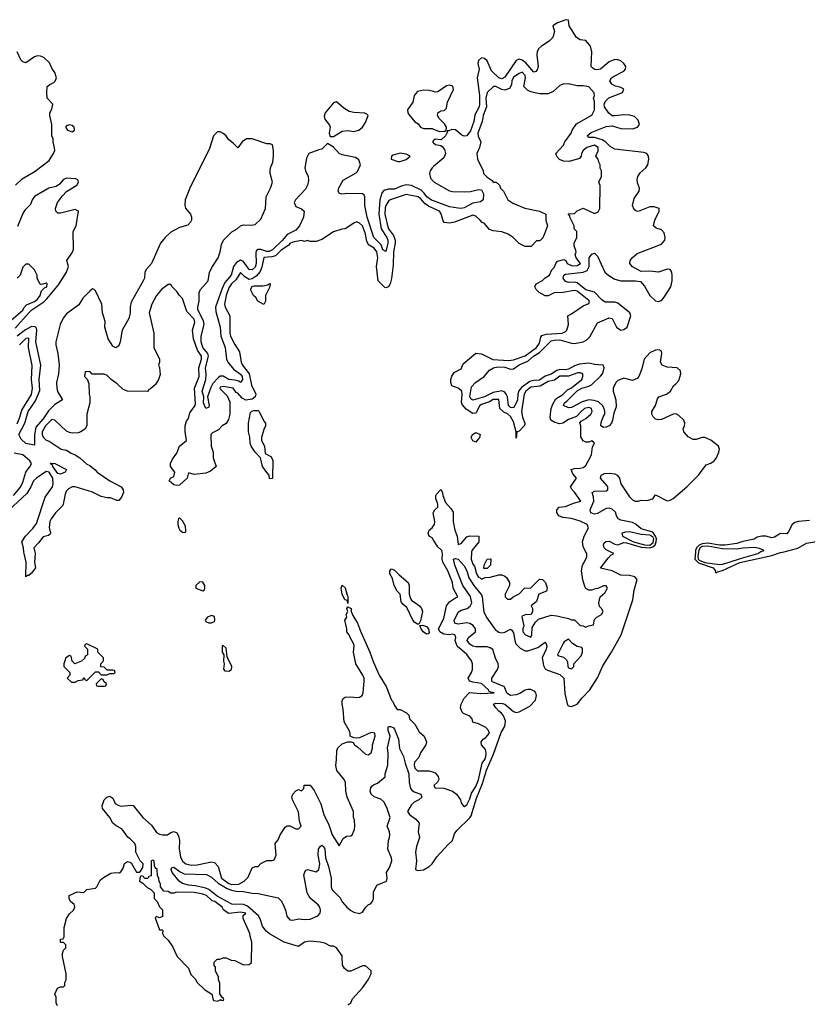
# Model space of a CAD drawing. Header units: inches. Extents: x 2601469 to 2753575, y 449403 to 582909.
# Tile 74 of 256: x 2667148 to 2672575, y 456881 to 463672. Entities that reach past the tile are written whole.
import ezdxf

# ---------------------------------------------------------------- set-up
doc = ezdxf.new("R2010")
doc.units = ezdxf.units.IN
doc.header["$MEASUREMENT"] = 0
for name, color, linetype in [('C6465', 7, 'Continuous'), ('C6466', 7, 'Continuous'), ('C6475', 7, 'Continuous'), ('C6476', 7, 'Continuous')]:
    doc.layers.add(name, color=color, linetype=linetype)

msp = doc.modelspace()

# ---------------------------------------------------------------- linework, layer by layer
at = {"layer": 'C6465', "color": 4}
for points, elevation in [([(2667251.6, 460000), (2667253.4, 459990), (2667250.7, 459930.7), (2667256, 459890), (2667230, 459855.3), (2667210, 459838), (2667202, 459838), (2667190, 459828), (2667192.7, 459930), (2667178, 459990), (2667177.1, 460000)], 8), ([(2667408, 456870), (2667398, 456890), (2667398, 456930), (2667388.9, 456951.1), (2667408.9, 456991.1), (2667430, 457002), (2667450, 457002), (2667458, 457010), (2667458, 457030), (2667468, 457050), (2667468, 457090), (2667442, 457210), (2667442, 457230), (2667450, 457254), (2667466, 457270), (2667466, 457290), (2667450, 457306), (2667430, 457306), (2667428, 457330), (2667448, 457332), (2667454.6, 457345.4), (2667455.3, 457410), (2667470, 457471.3), (2667490, 457504.7), (2667518, 457530), (2667528.7, 457550), (2667522, 457570), (2667498, 457590), (2667488, 457610), (2667488, 457630), (2667543.1, 457656.9), (2667590, 457652), (2667610, 457671.3), (2667670, 457681), (2667679, 457690), (2667702.7, 457737.3), (2667724.1, 457755.9), (2667776, 457784), (2667810, 457790.8), (2667832.5, 457787.5), (2667845.2, 457794.8), (2667860.2, 457819.8), (2667870, 457852), (2667890, 457864.7), (2667910, 457862), (2667916.9, 457856.9), (2667952.7, 457792.7), (2667970, 457792), (2667980.4, 457799.6), (2667996.4, 457823.6), (2667998, 457850), (2667978, 457870), (2667948, 457930), (2667948, 457970), (2667942, 457990), (2667910, 458022), (2667892.5, 458032.5), (2667851.1, 458091.1), (2667811.5, 458111.5), (2667790, 458129), (2667769.2, 458170), (2667717.2, 458230), (2667716, 458250), (2667730, 458292), (2667748, 458310), (2667770, 458316), (2667790, 458302), (2667805.2, 458265.2), (2667830, 458250.8), (2667850, 458247.7), (2667914, 458254), (2667930.7, 458250.7), (2667997.3, 458170), (2668056.9, 458116.9), (2668090, 458065.5), (2668110, 458053), (2668131.2, 458048.8), (2668166, 458050), (2668190, 458066), (2668210, 458072), (2668230, 458062.8), (2668242.5, 458042.5), (2668248, 458010), (2668247.3, 457950), (2668256.8, 457896.8), (2668270, 457866.8), (2668292, 457850), (2668330, 457840.7), (2668370, 457843), (2668470, 457863), (2668490, 457858), (2668515.5, 457830), (2668539.3, 457750), (2668590, 457714.4), (2668610, 457707.8), (2668658, 457710), (2668695.3, 457730), (2668722, 457758), (2668750, 457822), (2668770, 457832), (2668790, 457832), (2668810, 457852), (2668850, 457872), (2668887.3, 457872.7), (2668902, 457878), (2668915.3, 457910), (2668908, 457990), (2668930, 458014), (2668942, 458050), (2668978, 458102), (2668990, 458111.3), (2669008.9, 458111.1), (2669050, 458091.3), (2669068.4, 458091.6), (2669088, 458110), (2669076.4, 458143.6), (2669069.1, 458209.1), (2669028, 458290), (2669022, 458310), (2669029.2, 458330.8), (2669050, 458352), (2669070, 458362), (2669090, 458354), (2669106, 458370), (2669108.4, 458391.6), (2669150, 458391.3), (2669175.9, 458355.9), (2669223.4, 458263.4), (2669243, 458190), (2669277.6, 458117.6), (2669300.7, 458050), (2669350, 457974), (2669376.4, 458023.6), (2669400.4, 458039.6), (2669430, 458042), (2669438, 458050), (2669454, 458086), (2669458, 458110), (2669455.3, 458150), (2669449, 458170), (2669449, 458210), (2669405.2, 458310), (2669396, 458350), (2669393.2, 458410), (2669384, 458430), (2669332.7, 458492.7), (2669326.6, 458526.6), (2669332, 458570), (2669332.3, 458630), (2669341.2, 458650), (2669370, 458676), (2669410, 458692), (2669432, 458692), (2669446, 458686), (2669456, 458670), (2669476.4, 458656.4), (2669530, 458606), (2669550, 458601), (2669570, 458614), (2669579, 458650), (2669579, 458670), (2669597.2, 458730), (2669594, 458750), (2669570, 458756), (2669490, 458719), (2669470, 458715.3), (2669450, 458718), (2669426, 458730), (2669426, 458750), (2669418, 458770), (2669384, 458830), (2669376.5, 458916.5), (2669369, 458950), (2669370, 458974), (2669378, 458990), (2669390, 458998), (2669430, 459002), (2669470, 458996), (2669490, 458998.8), (2669508.7, 459010), (2669515.1, 459030), (2669522.7, 459110), (2669520.9, 459130), (2669512.7, 459150), (2669465.2, 459230), (2669449.2, 459310), (2669452.7, 459352.7), (2669449, 459370), (2669425.2, 459410), (2669419, 459430), (2669402, 459450), (2669402, 459470), (2669388.7, 459530), (2669402, 459550), (2669398, 459570), (2669408, 459590), (2669402, 459610), (2669410, 459622), (2669431, 459610), (2669431, 459590), (2669442.8, 459562.8), (2669476.3, 459510), (2669495.2, 459455.2), (2669561.6, 459310), (2669583.9, 459243.9), (2669625.5, 459150), (2669673.7, 459073.7), (2669710, 458978), (2669718, 458970), (2669730, 458942), (2669750, 458914), (2669770, 458914), (2669814, 458890), (2669830, 458874), (2669834, 458850), (2669870, 458812), (2669899.6, 458759.6), (2669936, 458730), (2669951, 458690), (2669946, 458670), (2669910, 458614), (2669897.3, 458582.7), (2669867.7, 458550), (2669865.5, 458530), (2669871, 458510), (2669890, 458491), (2669970, 458491.3), (2670000, 458481.3)], 8), ([(2669410, 456876.3), (2669429.2, 456890), (2669440.8, 456919.2), (2669510, 456993.7), (2669548.5, 457050), (2669569.7, 457090), (2669570.6, 457110.5), (2669530, 457146), (2669510, 457146.6), (2669430, 457109), (2669410, 457108.7), (2669386.6, 457126.6), (2669372.7, 457150), (2669370, 457215.3), (2669330, 457269), (2669310, 457281.2), (2669290, 457282.7), (2669250, 457301.6), (2669218, 457310), (2669150, 457315.1), (2669111, 457310), (2669070, 457279), (2668969.7, 457309.7), (2668870, 457366.9), (2668845.8, 457385.8), (2668820.2, 457420.2), (2668803.9, 457470), (2668792.6, 457490), (2668717.8, 457557.8), (2668690, 457568.1), (2668610, 457570.9), (2668507.5, 457627.5), (2668451.5, 457671.5), (2668430, 457681.8), (2668356.8, 457696.8), (2668310, 457701.2), (2668270, 457713), (2668247.8, 457730), (2668198.7, 457790), (2668192.3, 457810), (2668195.3, 457824.7), (2668210, 457825.5), (2668253.5, 457793.5), (2668281.3, 457781.3), (2668436, 457776), (2668470, 457757.6), (2668515.9, 457715.9), (2668578.5, 457678.5), (2668607.8, 457667.8), (2668640.4, 457660.4), (2668690, 457659.2), (2668750, 457646.3), (2668790, 457643.8), (2668930, 457614.6), (2668950, 457594), (2668963.6, 457570), (2668980.2, 457530), (2668988.3, 457488.3), (2669010, 457463.1), (2669030, 457460.4), (2669069.7, 457470.3), (2669110, 457465.7), (2669148.8, 457468.8), (2669202, 457490), (2669218, 457510), (2669219.7, 457530), (2669215.1, 457550), (2669205.6, 457565.6), (2669150, 457613.6), (2669128.7, 457648.7), (2669105.6, 457774.4), (2669116.5, 457803.5), (2669130, 457811.3), (2669190, 457794), (2669209.5, 457810.5), (2669215.6, 457850), (2669205.1, 457910), (2669207.3, 457950), (2669219, 457970), (2669230, 457978.8), (2669241, 457970), (2669250, 457952), (2669255.8, 457890), (2669276.5, 457830), (2669294.3, 457750), (2669294.9, 457690), (2669300.3, 457670), (2669355.6, 457615.6), (2669370, 457587.3), (2669402, 457550), (2669430, 457527.7), (2669450, 457516.3), (2669490, 457506.8), (2669510, 457516), (2669534, 457550), (2669550, 457566), (2669566, 457574), (2669579, 457590), (2669585.2, 457610), (2669586.6, 457653.4), (2669610, 457702), (2669675.3, 457730), (2669679, 457750), (2669675.3, 457790), (2669695.5, 457824.5), (2669712.3, 457870), (2669709.3, 457890), (2669684, 457950), (2669689.2, 458010), (2669697, 458030), (2669698.4, 458050), (2669696.9, 458070), (2669680.5, 458110), (2669700.5, 458170), (2669677.8, 458237.8), (2669656.8, 458276.8), (2669636.3, 458296.3), (2669590, 458312.7), (2669569.7, 458329.7), (2669562, 458350), (2669566.8, 458373.2), (2669575.5, 458384.5), (2669586, 458394), (2669613.6, 458406.4), (2669666, 458450), (2669666, 458470), (2669685.2, 458530), (2669686.6, 458610), (2669682, 458650), (2669700.9, 458730), (2669687.3, 458770), (2669686.6, 458790), (2669690, 458796), (2669702.7, 458797.3), (2669721, 458790), (2669730, 458778), (2669759.3, 458710), (2669765.1, 458645.1), (2669793.7, 458590), (2669803, 458543), (2669830, 458471), (2669831.5, 458410), (2669840.3, 458370), (2669850, 458357.1), (2669866.5, 458346.5), (2669913, 458330), (2669919.1, 458310), (2669897.3, 458290), (2669866, 458274), (2669844.9, 458255.1), (2669820.7, 458210), (2669833.4, 458190), (2669877.8, 458157.8), (2669901.3, 458130), (2669893.4, 458070), (2669902, 458030), (2669881.3, 457970), (2669875.3, 457930), (2669883.1, 457870), (2669876.3, 457810), (2669890, 457802.6), (2669930, 457808.7), (2669969.8, 457830), (2669989.8, 457850), (2670000, 457864.2)], 4)]:
    msp.add_lwpolyline(points, dxfattribs=dict(at, elevation=elevation))
for points, elevation in [([(2669890, 459502), (2669870, 459514), (2669857.2, 459530), (2669816.6, 459616.6), (2669790, 459639), (2669777.5, 459657.5), (2669768.7, 459710), (2669749.4, 459729.4), (2669729, 459770), (2669716.5, 459816.5), (2669699, 459850), (2669699, 459870), (2669710, 459884.7), (2669730, 459876), (2669762, 459842), (2669824.7, 459790), (2669831, 459770), (2669830.8, 459710), (2669839.8, 459679.8), (2669847.9, 459667.9), (2669902.8, 459630), (2669917.3, 459610), (2669923, 459590), (2669910, 459526), (2669898, 459502)], 8), ([(2668390, 459794), (2668362, 459770), (2668362, 459750), (2668410, 459731.3), (2668420.4, 459739.6), (2668424, 459750), (2668422.7, 459770), (2668410, 459793.2)], 12), ([(2669410, 459646), (2669406, 459666), (2669388, 459670), (2669368.9, 459708.9), (2669364, 459750), (2669370, 459772), (2669390, 459754), (2669403.6, 459703.6), (2669410, 459694)], 8), ([(2668470, 459562), (2668442, 459550), (2668424.7, 459530), (2668430, 459522), (2668450, 459512), (2668470, 459512), (2668490, 459522), (2668493.2, 459530), (2668490, 459555.3)], 12), ([(2669950, 459434), (2669929, 459450), (2669914, 459470), (2669906, 459494), (2669924, 459496), (2669950, 459486), (2669966, 459470), (2669970, 459446), (2669963.6, 459436.4)], 8), ([(2667610, 459366), (2667598, 459362), (2667594, 459350), (2667614, 459330), (2667614, 459290), (2667598, 459282), (2667594, 459266), (2667572.7, 459247.3), (2667528.4, 459228.4), (2667508.4, 459248.4), (2667502, 459282), (2667490, 459286), (2667466, 459270), (2667451.3, 459230), (2667452, 459210), (2667494, 459170), (2667494, 459150), (2667474, 459130), (2667503.6, 459103.6), (2667530, 459102), (2667550, 459114), (2667582, 459118), (2667590, 459134), (2667598, 459118), (2667610, 459114), (2667670, 459174), (2667690, 459174), (2667710, 459154), (2667750, 459154), (2667770, 459162), (2667798, 459162), (2667806, 459170), (2667802, 459182), (2667790, 459186), (2667750, 459186), (2667730, 459206), (2667707.3, 459207.3), (2667706, 459230), (2667726, 459250), (2667726, 459270), (2667686, 459310), (2667686, 459330)], 12), ([(2668550, 459355.3), (2668542, 459350), (2668542, 459310), (2668554, 459290), (2668552, 459248), (2668556, 459230), (2668551.6, 459191.6), (2668561, 459181), (2668590, 459178), (2668608, 459190), (2668609, 459210), (2668576.5, 459276.5), (2668570, 459338)], 12), ([(2667710, 459126), (2667674, 459090), (2667678, 459078), (2667690, 459074), (2667730, 459074), (2667742, 459078), (2667746, 459090), (2667727.3, 459107.3), (2667722, 459122)], 12), ([(2668066, 457874), (2668054, 457870), (2668052.7, 457767.3), (2668038, 457762), (2668030, 457748), (2668008, 457748), (2668002, 457762), (2667990, 457766), (2667978, 457762), (2667974, 457730), (2667996.9, 457716.9), (2668025.4, 457685.4), (2668050, 457674), (2668074, 457650), (2668074, 457610), (2668094, 457590), (2668110, 457554), (2668131.6, 457531.6), (2668132.7, 457487.3), (2668110, 457478), (2668090, 457486), (2668082, 457478), (2668110, 457394), (2668130, 457394), (2668134, 457390), (2668132, 457370), (2668142, 457350), (2668170, 457322), (2668199.8, 457279.8), (2668232, 457210), (2668310.9, 457130.9), (2668326.4, 457086.4), (2668357.3, 457057.3), (2668370, 457032), (2668422, 456982), (2668471.1, 456951.1), (2668482, 456910), (2668486.4, 456906.4), (2668510, 456902), (2668534, 456914), (2668534, 456910), (2668550, 456906), (2668555.3, 456910), (2668550, 456926), (2668546, 456926), (2668527.3, 456952.7), (2668527.3, 457027.3), (2668518, 457050), (2668518, 457070), (2668498, 457110), (2668496.4, 457136.4), (2668488, 457150), (2668488, 457172), (2668508.4, 457191.6), (2668527.3, 457192.7), (2668550, 457202), (2668570, 457202), (2668606, 457186), (2668630, 457182), (2668690, 457152), (2668730, 457154), (2668746, 457170), (2668748.4, 457308.4), (2668735.3, 457350), (2668734, 457370), (2668687.3, 457472.7), (2668687.3, 457492.7), (2668706, 457510), (2668670, 457515.3), (2668590, 457506), (2668570, 457518), (2668552.9, 457532.9), (2668542, 457550), (2668492.3, 457590), (2668475.1, 457595.1), (2668436, 457630), (2668410, 457639.5), (2668350, 457651.3), (2668226, 457654), (2668210, 457648), (2668190, 457648), (2668170, 457658), (2668142, 457662), (2668118, 457690), (2668118, 457710), (2668108, 457730), (2668107.3, 457747.3), (2668098, 457770), (2668095.3, 457810), (2668082, 457822), (2668076.4, 457836.4), (2668075.3, 457870)], 8)]:
    msp.add_lwpolyline(points, close=True, dxfattribs=dict(at, elevation=elevation))
at = {"layer": 'C6466', "color": 4}
for points, elevation in [([(2667119.1, 462530), (2667165.1, 462574.9), (2667254.1, 462625.9), (2667350, 462700.7), (2667381.2, 462750), (2667388.7, 462770), (2667388.4, 462788.4), (2667378, 462830), (2667378, 462850), (2667368.7, 462870), (2667368.7, 462950), (2667355.3, 463010), (2667355.3, 463030), (2667370, 463054), (2667375.3, 463090), (2667338, 463130), (2667334, 463170), (2667338, 463210), (2667354.6, 463225.4), (2667382, 463238), (2667392.3, 463247.7), (2667401.2, 463270), (2667390, 463308), (2667372.5, 463332.5), (2667354.2, 463374.2), (2667313.2, 463410), (2667290, 463421.3), (2667270, 463423.6), (2667250, 463416.2), (2667190, 463375.3), (2667170, 463382), (2667155.5, 463395.5), (2667129.2, 463450)], 4), ([(2670000, 463175.5), (2669970, 463184), (2669930, 463186), (2669890, 463176.3), (2669866.7, 463150), (2669857.7, 463102.2), (2669819.3, 463050), (2669822.4, 463030), (2669830, 463017.3), (2669870, 462968.2), (2669893, 462953), (2669910, 462931.3), (2669930, 462921), (2669990, 462922), (2670000, 462917.5)], 4), ([(2670000, 462421.6), (2669986.5, 462426.5), (2669953.5, 462450), (2669936, 462476), (2669915.4, 462495.4), (2669848.7, 462528.7), (2669810, 462532.4), (2669776.7, 462523.3), (2669730, 462502), (2669690, 462502), (2669663.8, 462496.2), (2669651.7, 462488.3), (2669644, 462476), (2669630.2, 462430), (2669622.8, 462330), (2669637.7, 462230), (2669678.5, 462170), (2669683.6, 462150), (2669685.7, 462130), (2669670, 462073.2), (2669650, 462085.2), (2669638.2, 462118.2), (2669588.5, 462170), (2669541.5, 462310), (2669525.1, 462390), (2669527.3, 462450), (2669520.5, 462460.5), (2669509.6, 462469.6), (2669410, 462473), (2669367.6, 462467.6), (2669352.5, 462472.5), (2669342.7, 462490), (2669347.6, 462512.4), (2669375.9, 462564.1), (2669465.6, 462614.4), (2669474.8, 462625.2), (2669497, 462670), (2669484.1, 462704.1), (2669462, 462722), (2669370, 462739.6), (2669350, 462749.6), (2669310, 462793.2), (2669270, 462818), (2669230, 462778), (2669210, 462775.3), (2669141, 462750), (2669123.4, 462716.6), (2669112.2, 462650), (2669116.4, 462630), (2669134.6, 462590), (2669137.2, 462562.8), (2669132, 462530), (2669116.3, 462503.7), (2669048.2, 462430), (2669039.3, 462410), (2669050, 462382.8), (2669090, 462367.7), (2669107.7, 462350), (2669104.4, 462310), (2669077, 462250), (2669050, 462220.5), (2668990, 462189.7), (2668958, 462150), (2668890, 462084.7), (2668866, 462074), (2668850, 462073.8), (2668810, 462087.2), (2668790, 462087.8), (2668780.7, 462079.3), (2668774.1, 462065.9), (2668777.2, 461990), (2668770, 461965.1), (2668750, 461945.7), (2668729.8, 461949.8), (2668687.3, 462007.3), (2668670, 462013.3), (2668642.3, 461997.7), (2668621.5, 461970), (2668605.2, 461910), (2668561, 461859), (2668542.3, 461817.7), (2668496.2, 461690), (2668498.6, 461658.6), (2668529.1, 461550), (2668534.4, 461490), (2668563.2, 461410), (2668572.9, 461330), (2668582.3, 461310), (2668621.5, 461261.5), (2668670, 461226), (2668681.1, 461210), (2668682.4, 461190), (2668670, 461169.6), (2668658, 461178), (2668630, 461186.6), (2668590, 461189.8), (2668550, 461213.7), (2668530, 461212.4), (2668516.8, 461203.2), (2668478.5, 461161.5), (2668464.2, 461135.8), (2668442, 461070), (2668453.7, 461010), (2668450, 460999), (2668430, 460989), (2668414.5, 461030), (2668416, 461070), (2668404.8, 461110), (2668431, 461189), (2668433.2, 461226.8), (2668428.9, 461270), (2668449.8, 461350), (2668443.1, 461370), (2668409.9, 461409.9), (2668398, 461450), (2668398.8, 461490), (2668418.8, 461570), (2668414.1, 461594.1), (2668376.1, 461670), (2668374.5, 461690), (2668384.8, 461730), (2668384.4, 461790), (2668394.7, 461810), (2668445.6, 461870), (2668455.6, 461930), (2668476.3, 461970), (2668516.3, 462030), (2668529.7, 462070), (2668538, 462122), (2668551.1, 462150), (2668610, 462208.7), (2668646, 462230), (2668669.7, 462250.3), (2668690, 462257), (2668745.8, 462254.2), (2668770, 462259.3), (2668810, 462296.3), (2668840.5, 462370), (2668845.2, 462450), (2668876.2, 462510), (2668889.4, 462550), (2668873.6, 462610), (2668873.3, 462630), (2668875.6, 462650), (2668891.6, 462690), (2668896.9, 462730), (2668897, 462770), (2668888.9, 462808.9), (2668874.6, 462814.6), (2668850, 462816), (2668750, 462849.4), (2668710, 462851.1), (2668680.7, 462830), (2668650, 462788), (2668619.8, 462819.7), (2668585.7, 462845.7), (2668569.6, 462870), (2668550, 462887.8), (2668530, 462897.4), (2668510, 462898.7), (2668483.7, 462870), (2668456.7, 462783.3), (2668321.1, 462510), (2668288.5, 462430), (2668286, 462390), (2668290, 462372), (2668324.7, 462330), (2668331.3, 462310), (2668332, 462290), (2668325.4, 462274.6), (2668305.4, 462254.6), (2668250, 462238), (2668190, 462206), (2668150, 462169.5), (2668118.4, 462130), (2668056.4, 461990), (2668022, 461950), (2668010.5, 461930), (2668006.7, 461890), (2667999.5, 461870), (2667917, 461723), (2667908.5, 461691.5), (2667908.2, 461650), (2667900.5, 461610), (2667853, 461530), (2667839.1, 461450), (2667830, 461422), (2667810, 461409.3), (2667790, 461419.3), (2667757, 461470), (2667735.1, 461550), (2667735.6, 461590), (2667719.3, 461650), (2667714, 461710), (2667670, 461802), (2667662, 461810), (2667650, 461815.1), (2667630, 461799.3), (2667582, 461750), (2667555.9, 461704.1), (2667470, 461643.7), (2667446.4, 461613.6), (2667427.6, 461570), (2667395.9, 461450), (2667396.2, 461430), (2667411.2, 461370), (2667419.7, 461290), (2667415.5, 461230), (2667401.3, 461170), (2667402.7, 461130), (2667407.9, 461107.9), (2667442.8, 461050), (2667390, 461018.7), (2667345.6, 460974.4), (2667310, 460918.7), (2667258.9, 460861.1), (2667248.9, 460808.9), (2667250, 460738), (2667190.9, 460749.1), (2667158, 460778), (2667142.7, 460810), (2667183.8, 460890), (2667205.8, 460970), (2667257.7, 461042.3), (2667285.6, 461114.4), (2667281.2, 461190), (2667293.3, 461290), (2667259.8, 461450), (2667266.9, 461530), (2667263.3, 461543.3), (2667253.5, 461553.5), (2667230, 461556.4), (2667186.8, 461533.2), (2667130, 461488.6)], 4), ([(2670000, 462838), (2669992, 462830), (2670000, 462822.7)], 4), ([(2670000, 462658.2), (2669990, 462649.5), (2669977, 462630), (2669971.7, 462610), (2669978.2, 462578.2), (2670000, 462555.2)], 4), ([(2667116.5, 461543.5), (2667210, 461650.3), (2667231.2, 461670), (2667314.1, 461725.9), (2667334.1, 461745.9), (2667416.2, 461843.8), (2667469.7, 461930), (2667483.6, 461970), (2667472.3, 462010), (2667510.9, 462069.1), (2667518.3, 462090), (2667516.2, 462210), (2667536.2, 462250), (2667552, 462350), (2667530, 462362), (2667430, 462337.4), (2667410, 462337.6), (2667396.2, 462350), (2667394.7, 462370), (2667408, 462410), (2667442, 462458), (2667470, 462487.3), (2667542, 462530), (2667553.2, 462550), (2667550, 462566), (2667533.6, 462573.6), (2667470, 462578), (2667450, 462569.3), (2667422, 462538), (2667398, 462522), (2667349.2, 462510.8), (2667248.8, 462451.2), (2667234.4, 462430), (2667222, 462398), (2667183.1, 462356.9), (2667170, 462335.6), (2667133.5, 462246.5)], 4), ([(2670000, 462368.8), (2669964.9, 462384.9), (2669942, 462402), (2669910, 462438.4), (2669892.7, 462450), (2669810, 462466.6), (2669701, 462430), (2669690, 462421.2), (2669670.5, 462390), (2669666.2, 462373.8), (2669663.2, 462330), (2669684.1, 462244.1), (2669688.9, 462230), (2669723.6, 462183.6), (2669736.3, 462150), (2669736.3, 462130), (2669723.7, 462070), (2669722.4, 461977.6), (2669710, 461886), (2669700.7, 461850), (2669690, 461829.2), (2669670, 461821.2), (2669663.7, 461823.7), (2669617.2, 461870), (2669607.3, 461970), (2669614.8, 462030), (2669609.6, 462070), (2669590, 462096.2), (2669556.3, 462116.3), (2669547.7, 462127.7), (2669538.7, 462150), (2669530, 462195.3), (2669510, 462249), (2669490, 462269.2), (2669470, 462277.2), (2669450, 462269), (2669390, 462228.7), (2669367.3, 462227.3), (2669310, 462208.7), (2669230, 462155.3), (2669190, 462142), (2669150, 462142), (2669130, 462148), (2669110, 462142), (2669090, 462148), (2669030, 462137.2), (2669010, 462128.7), (2669002.5, 462117.5), (2668950, 462081.6), (2668910, 462043.6), (2668884.5, 462035.5), (2668830, 462031.5), (2668815.8, 461964.2), (2668804.7, 461935.3), (2668776.3, 461903.7), (2668750, 461884), (2668730, 461879.3), (2668699.1, 461899.1), (2668670, 461928.7), (2668639.6, 461880.4), (2668607, 461850), (2668590, 461821.2), (2668570, 461768.7), (2668558.8, 461710), (2668562.8, 461690), (2668596, 461630), (2668596, 461510), (2668601, 461490), (2668630, 461432), (2668662, 461382), (2668674.8, 461310), (2668682.8, 461290), (2668729, 461229), (2668744.2, 461150), (2668775.5, 461090), (2668770.6, 461070), (2668750, 461054.3), (2668706.8, 461046.8), (2668680.7, 461060.7), (2668650, 461095.3), (2668640.2, 461100.2), (2668618, 461130), (2668550, 461142), (2668530, 461138), (2668527.7, 461127.7), (2668576.9, 461076.9), (2668596.9, 461036.9), (2668594.8, 460950), (2668586.4, 460913.6), (2668570, 460886), (2668542, 460870), (2668516.8, 460843.2), (2668476.9, 460823.1), (2668464.7, 460810), (2668468, 460730), (2668480.7, 460690), (2668482, 460650), (2668502, 460590), (2668462, 460558), (2668430, 460544), (2668350, 460535.3), (2668310, 460546), (2668302, 460510), (2668250, 460462), (2668230, 460459), (2668210, 460464), (2668178, 460490), (2668186, 460510), (2668210, 460522), (2668217.2, 460550), (2668188, 460590), (2668188, 460610), (2668200.2, 460639.8), (2668230, 460682), (2668249, 460731), (2668297.2, 460770), (2668288.4, 460831.6), (2668288, 460870), (2668298, 460902), (2668310, 460922), (2668320.2, 460959.8), (2668356, 461010), (2668358.9, 461021.1), (2668353, 461130), (2668384.5, 461210), (2668382, 461270), (2668400.5, 461330), (2668401.6, 461350), (2668373, 461393), (2668345.2, 461470), (2668339, 461530), (2668353.6, 461586.4), (2668350, 461606), (2668300.2, 461660.2), (2668268.9, 461748.9), (2668248, 461770), (2668230, 461798), (2668198, 461830), (2668190, 461846), (2668170, 461846), (2668124.7, 461810), (2668091, 461770), (2668058, 461710), (2668041, 461650), (2668071, 461510), (2668072, 461410), (2668112, 461330), (2668112, 461310), (2668104.7, 461290), (2668111.3, 461270), (2668115.3, 461224.7), (2668104.7, 461190), (2668083.6, 461156.4), (2668050, 461126), (2668038, 461122), (2668034, 461110), (2668027.3, 461107.3), (2667890, 461108.7), (2667860.2, 461120.2), (2667820.2, 461160.2), (2667778, 461190), (2667750, 461218), (2667730, 461228), (2667648, 461228), (2667630, 461246), (2667598, 461242), (2667594, 461210), (2667612.7, 461192.7), (2667623.6, 461163.6), (2667626, 461090), (2667631, 461070), (2667631, 461030), (2667611.3, 460950), (2667611.3, 460870), (2667598, 460850), (2667570, 460828.7), (2667550, 460822), (2667510, 460819), (2667490, 460824), (2667470, 460834), (2667390, 460908.7), (2667370, 460914), (2667326.4, 460870), (2667301.6, 460830), (2667302, 460810), (2667310, 460791.3), (2667330, 460771.3), (2667350, 460764.7), (2667434, 460710), (2667470, 460702), (2667502, 460682), (2667530, 460671.3), (2667562, 460650), (2667610, 460606), (2667630, 460598), (2667667.3, 460567.3), (2667681, 460550), (2667770, 460490.8), (2667846, 460450), (2667861, 460430), (2667862.8, 460410), (2667850, 460378), (2667830, 460355.3), (2667816.4, 460356.4), (2667773.6, 460373.6), (2667750, 460374), (2667710, 460384), (2667650, 460412.7), (2667530, 460449.3), (2667510, 460449.3), (2667483.4, 460436.6), (2667470, 460422), (2667460.9, 460399.1), (2667447.7, 460330), (2667441.6, 460318.4), (2667394, 460270), (2667364.9, 460230), (2667356.3, 460210), (2667350.7, 460170), (2667361, 460130), (2667357.3, 460122.7), (2667346.8, 460113.2), (2667310, 460105.2), (2667277.6, 460062.4), (2667246, 460030), (2667251.6, 460000)], 8), ([(2667090, 461598.8), (2667170, 461668.2), (2667176.6, 461683.4), (2667195.3, 461704.7), (2667250, 461728.9), (2667270, 461743.1), (2667289.3, 461770), (2667299, 461801), (2667318, 461822), (2667334, 461830), (2667338, 461850), (2667330, 461855.3), (2667307.3, 461847.3), (2667290, 461846), (2667286, 461850), (2667268.4, 461888.4), (2667268, 461910), (2667250, 461946), (2667210, 461986), (2667190, 461986), (2667170, 461966), (2667152, 461910), (2667130, 461888)], 8), ([(2667130, 460884), (2667149.3, 460930), (2667162.3, 460977.8), (2667230, 461086), (2667237, 461130), (2667228.9, 461191.1), (2667232.5, 461287.5), (2667208.7, 461410), (2667210, 461475.3), (2667190, 461472.7), (2667146, 461430)], 8), ([(2667104.5, 460390), (2667153.3, 460446.7), (2667170, 460481), (2667189.8, 460550.2), (2667205, 460575), (2667220.5, 460590), (2667229.6, 460610), (2667218, 460630), (2667169, 460670), (2667110, 460682.9)], 8), ([(2667177.1, 460000), (2667174.5, 460030), (2667162.7, 460070), (2667186.6, 460110), (2667237.4, 460162.6), (2667262.6, 460197.4), (2667322.2, 460377.8), (2667373.1, 460450), (2667378.7, 460470), (2667376.1, 460510), (2667350.5, 460550.5), (2667330, 460555.6), (2667263, 460510), (2667242, 460490), (2667224.9, 460450), (2667195.8, 460404.2), (2667070, 460286)], 8), ([(2670000, 460256.2), (2669997.2, 460270), (2670000, 460274.8)], 8), ([(2670000, 460081.9), (2669990, 460097.2), (2669969.6, 460109.6), (2669962.7, 460130), (2669969.5, 460150.5), (2669990, 460166.8), (2670000, 460181.3)], 8)]:
    msp.add_lwpolyline(points, dxfattribs=dict(at, elevation=elevation))
for points, elevation in [([(2669330, 463104.2), (2669310, 463097.7), (2669252, 463030), (2669246.6, 463006.6), (2669250, 462984.7), (2669283.5, 462943.5), (2669286.8, 462930), (2669280.7, 462890), (2669287.1, 462867.1), (2669310, 462866), (2669370, 462902.8), (2669410, 462906.8), (2669450, 462900.5), (2669484, 462910), (2669510, 462930.8), (2669530, 462962.8), (2669549, 463010), (2669540.2, 463020.2), (2669526.3, 463026.3), (2669450, 463031.6), (2669418.4, 463038.4), (2669380.7, 463060.7)], 4), ([(2667490, 462946), (2667470, 462939), (2667464, 462930), (2667476, 462910), (2667510, 462899.1), (2667525.2, 462910), (2667522.7, 462930), (2667510, 462940.9)], 4), ([(2669770, 462752), (2669722, 462738), (2669711, 462730), (2669707.7, 462710), (2669753.2, 462693.2), (2669770, 462693), (2669810, 462708.2), (2669839, 462730), (2669810, 462743.7)], 4), ([(2668830, 461708), (2668788, 461730), (2668774.6, 461754.6), (2668758, 461770), (2668738, 461810), (2668750, 461832), (2668764, 461836), (2668824, 461836), (2668858, 461842), (2668870, 461852), (2668874, 461850), (2668872, 461830), (2668842, 461770), (2668842, 461730)], 8), ([(2668870, 460506), (2668868, 460530), (2668850, 460548), (2668822, 460590), (2668808, 460650), (2668769.3, 460689.3), (2668742, 460730), (2668735.3, 460750), (2668732.9, 460792.9), (2668724, 460830), (2668724, 460890), (2668738, 460962), (2668747.6, 460972.4), (2668763, 460977), (2668790, 460976.3), (2668798.8, 460970), (2668830, 460902), (2668842, 460890), (2668842, 460870), (2668830, 460846), (2668814.8, 460790), (2668814.8, 460770), (2668834, 460730), (2668839.6, 460679.6), (2668879.3, 460659.3), (2668893.2, 460633.2), (2668890, 460508)], 8), ([(2667430, 460537.2), (2667410, 460542.7), (2667376, 460590), (2667376.5, 460596.5), (2667358, 460610), (2667370, 460614), (2667390, 460610.4), (2667471, 460570), (2667462, 460550), (2667450, 460546.6)], 4), ([(2668250, 460235.3), (2668242, 460230), (2668238, 460210), (2668238, 460190), (2668245.4, 460165.4), (2668252, 460150), (2668270, 460138), (2668290, 460134), (2668293.6, 460146.4), (2668290, 460178), (2668270, 460215.3)], 12)]:
    msp.add_lwpolyline(points, close=True, dxfattribs=dict(at, elevation=elevation))
at = {"layer": 'C6475', "color": 4}
for points, elevation in [([(2670000, 458481.3), (2670010, 458478), (2670030.7, 458450.7), (2670036, 458430), (2670026.4, 458413.6), (2670002, 458390), (2670010, 458374), (2670070, 458371.3), (2670130, 458351.3), (2670158, 458330), (2670186, 458290), (2670190.9, 458270.9), (2670206.8, 458246.8), (2670210, 458244.7), (2670230, 458256), (2670250, 458298), (2670262.2, 458337.8), (2670290, 458383.8), (2670309.4, 458429.4), (2670335.4, 458544.6), (2670353, 458570), (2670360.7, 458590), (2670362.7, 458610), (2670357.2, 458637.2), (2670329.1, 458669.1), (2670328, 458690), (2670342, 458710), (2670359.7, 458720.3), (2670386, 458750), (2670379.5, 458770), (2670359.3, 458790), (2670310, 458814), (2670270, 458826), (2670266, 458850), (2670248.7, 458868.7), (2670206.6, 458886.6), (2670196, 458896), (2670186.3, 458926.3), (2670189.2, 458950), (2670210, 458992), (2670248.4, 459031.6), (2670323.4, 459023.4), (2670418, 459030), (2670393.6, 459033.6), (2670381.2, 459041.2), (2670379, 459050), (2670330, 459092.7), (2670270, 459102), (2670248, 459110), (2670238, 459130), (2670262, 459170), (2670268, 459190), (2670268, 459230), (2670262, 459250), (2670230, 459293.2), (2670162, 459350), (2670148, 459390), (2670154, 459410), (2670146, 459430), (2670130, 459434), (2670110, 459428.7), (2670070, 459434), (2670042, 459450), (2670034, 459470), (2670070, 459542), (2670089, 459630), (2670110, 459656), (2670150, 459684.7), (2670166, 459690), (2670135.1, 459750), (2670129.2, 459790), (2670098.4, 459870), (2670064.5, 459930), (2670058.4, 459950), (2670062, 459990), (2670059, 460000)], 8), ([(2670000, 457864.2), (2670023.2, 457896.8), (2670098.5, 457981.5), (2670129.6, 458010), (2670144.2, 458055.8), (2670159.5, 458080.5), (2670250, 458166.4), (2670258.9, 458181.1), (2670296.5, 458303.5), (2670336.2, 458403.8), (2670365.4, 458494.6), (2670413.8, 458606.2), (2670464.7, 458755.3), (2670486.6, 458790), (2670493.6, 458810), (2670495.5, 458835.5), (2670482, 458870), (2670469.1, 458889.1), (2670450, 458902), (2670430, 458925.2), (2670414, 458950), (2670430, 458958), (2670475.3, 458955.3), (2670490.3, 458950.3), (2670550, 458900.5), (2670570, 458894.4), (2670590, 458897), (2670663.5, 458936.5), (2670701.5, 458978.5), (2670709.8, 459010), (2670704.7, 459030), (2670698, 459038), (2670670.9, 459050.9), (2670650, 459052.8), (2670630, 459047.4), (2670595.4, 459024.6), (2670570, 459014), (2670530, 459011.2), (2670505.8, 459025.8), (2670489.4, 459070), (2670405.9, 459105.9), (2670401.6, 459110), (2670400.5, 459130), (2670439.5, 459190), (2670447.3, 459210), (2670445.6, 459230), (2670427.5, 459267.5), (2670407.2, 459327.2), (2670390, 459339.7), (2670370, 459345.7), (2670290, 459345.1), (2670270, 459351.6), (2670250, 459365.6), (2670232, 459390), (2670239.5, 459410), (2670289.4, 459450), (2670289.6, 459470), (2670272.7, 459492.7), (2670250, 459506.6), (2670230, 459511.1), (2670170, 459503.1), (2670147.3, 459510), (2670141.3, 459530), (2670172.6, 459587.4), (2670190, 459598.7), (2670232, 459610), (2670252.9, 459627.1), (2670264.7, 459650), (2670253.9, 459693.9), (2670200.5, 459770), (2670147, 459910), (2670138, 459950), (2670150, 459954.8), (2670170.4, 459950.4), (2670210, 459904), (2670228.4, 459870), (2670241.8, 459821.8), (2670282, 459762), (2670330, 459705.5), (2670335.9, 459690), (2670346.2, 459586.2), (2670366.6, 459546.6), (2670425.2, 459465.2), (2670450, 459447.4), (2670470, 459442.8), (2670491.7, 459448.3), (2670530, 459468.4), (2670540.3, 459460.3), (2670550, 459442.8), (2670559.1, 459390), (2670567.6, 459367.6), (2670597.5, 459337.5), (2670630, 459318.7), (2670650, 459319.5), (2670717.5, 459342.5), (2670770, 459378), (2670774.3, 459374.3), (2670780.3, 459350), (2670775.6, 459330), (2670749, 459270), (2670756.4, 459216.4), (2670770, 459194.4), (2670784.3, 459184.3), (2670870, 459154.9), (2670897.4, 459130), (2670904.1, 459024.1), (2670923, 458943), (2670935.8, 458935.8), (2670950, 458935.2), (2670990, 458950.2), (2671024.5, 458995.5), (2671077.5, 459050), (2671130, 459132), (2671165.2, 459214.8), (2671227.1, 459310), (2671291.6, 459428.4), (2671373.2, 459670), (2671383.1, 459736.9), (2671402, 459810), (2671388, 459830), (2671350, 459838.4), (2671290, 459839.6), (2671231.1, 459871.1), (2671149.4, 459889.4), (2671203.3, 459956.7), (2671222.5, 459977.5), (2671242, 459990), (2671220.8, 460000)], 4), ([(2670262, 460000), (2670258, 459950), (2670270, 459916), (2670282.5, 459902.5), (2670296, 459850), (2670310, 459826.8), (2670322, 459822), (2670330, 459812), (2670355.3, 459824.7), (2670390, 459826), (2670450, 459842), (2670470, 459842), (2670490, 459834), (2670503.6, 459823.6), (2670522, 459790), (2670522, 459770), (2670494, 459710), (2670494, 459690), (2670510, 459674), (2670530, 459674), (2670548.4, 459691.6), (2670590, 459712), (2670626, 459750), (2670670, 459754), (2670730, 459812), (2670750, 459811.3), (2670770.6, 459790.6), (2670782.8, 459750), (2670778, 459730), (2670724.7, 459710), (2670710, 459658), (2670672, 459630), (2670682, 459610), (2670681, 459590), (2670672, 459570), (2670630, 459568), (2670610, 459558), (2670607.5, 459552.5), (2670622, 459490), (2670614, 459470), (2670614, 459450), (2670634, 459430), (2670670, 459414), (2670678, 459430), (2670680.4, 459479.6), (2670703.1, 459516.9), (2670724, 459536), (2670810, 459564.7), (2670850, 459561), (2670930, 459542), (2670950, 459532), (2670971.6, 459531.6), (2671010, 459494), (2671031.6, 459491.6), (2671050, 459482), (2671068.4, 459491.6), (2671102, 459498), (2671110, 459534), (2671126, 459550), (2671158, 459570), (2671168, 459590), (2671158, 459610), (2671144, 459624), (2671138, 459650), (2671148.4, 459691.6), (2671180.4, 459719.6), (2671198, 459750), (2671190, 459766), (2671170, 459766), (2671131.6, 459748.4), (2671112.7, 459747.3), (2671090, 459738), (2671070, 459738), (2671048.9, 459748.9), (2671043.1, 459763.1), (2671029.1, 459809.1), (2671019.3, 459870), (2671025.2, 459910), (2671049, 459950), (2671055.3, 459970), (2671055.3, 459990), (2671050.1, 460000)], 8), ([(2671804, 460000), (2671799.6, 459950), (2671824.9, 459924.9), (2671927.2, 459890), (2671942, 459870), (2671941.4, 459861.4), (2671950, 459856), (2671956.6, 459863.4), (2671990, 459873.8), (2672110, 459928.9), (2672330, 459975.9), (2672390, 459995.9), (2672406.6, 460000)], 4), ([(2671825.3, 460000), (2671821.3, 459970), (2671823.3, 459950), (2671830, 459944), (2671870, 459928.7), (2671970, 459914.7), (2671990, 459915.9), (2672030, 459927.6), (2672121.3, 459958.7), (2672235.3, 459990), (2672249.3, 460000)], 8)]:
    msp.add_lwpolyline(points, dxfattribs=dict(at, elevation=elevation))
at = {"layer": 'C6475', "color": 4, "elevation": 8}
for points in [[(2670370, 459886), (2670347.3, 459887.3), (2670348, 459910), (2670369.3, 459950.7), (2670390, 459954), (2670394, 459950), (2670392, 459910)], [(2670930, 459398), (2670899.6, 459380.4), (2670892, 459370), (2670854, 459290), (2670863.6, 459283.6), (2670896, 459276), (2670916.9, 459256.9), (2670923.6, 459243.6), (2670924.7, 459210), (2670930, 459202), (2670950, 459194), (2670966, 459210), (2670966, 459230), (2671016.4, 459283.6), (2671026, 459310), (2671026, 459330), (2671022, 459342), (2670990, 459348), (2670958, 459370)]]:
    msp.add_lwpolyline(points, close=True, dxfattribs=at)
at = {"layer": 'C6476', "color": 4}
for points, elevation in [([(2671220.8, 460000), (2671190, 460014.5), (2671174.5, 460030), (2671171.8, 460050), (2671176.6, 460063.4), (2671187.7, 460072.3), (2671210, 460074), (2671250, 460053.7), (2671270, 460050.3), (2671310, 460066.2), (2671330, 460064.3), (2671430, 460034.2), (2671490, 460028.5), (2671510, 460035.6), (2671526.5, 460050), (2671535, 460070), (2671536, 460090), (2671529.3, 460110), (2671510, 460136.8), (2671430, 460160.7), (2671396, 460190), (2671370, 460204.2), (2671290, 460219.6), (2671272.7, 460230), (2671259.5, 460250), (2671254.7, 460274.7), (2671230, 460296.2), (2671210, 460302.4), (2671190, 460301.3), (2671130, 460266.6), (2671110, 460260.5), (2671083.7, 460270), (2671078.4, 460290), (2671103.5, 460350), (2671101.7, 460381.7), (2671093.2, 460410), (2671110, 460420.5), (2671190, 460422), (2671201.2, 460430), (2671200.9, 460450), (2671196.6, 460456.6), (2671149.2, 460510), (2671154, 460530), (2671178, 460542), (2671210, 460544.9), (2671250, 460538.4), (2671264, 460530), (2671280.5, 460510), (2671290.5, 460470), (2671350, 460380.5), (2671370, 460359.3), (2671390, 460350.5), (2671409.4, 460350.6), (2671430, 460358.8), (2671470, 460356), (2671510, 460366.8), (2671530, 460394), (2671610, 460353.4), (2671630, 460357.1), (2671650, 460368.9), (2671746, 460450), (2671825.4, 460530), (2671878.6, 460601.4), (2671910, 460612.4), (2671934, 460630), (2671950, 460650.6), (2671965.4, 460690), (2671969.6, 460710), (2671962.4, 460730), (2671910, 460771.1), (2671870, 460789.6), (2671850, 460789.6), (2671810, 460775.1), (2671790, 460775.1), (2671753.9, 460793.9), (2671724, 460830), (2671719, 460850), (2671729.5, 460870.5), (2671731.5, 460888.5), (2671724.7, 460910), (2671690, 460942.6), (2671670, 460952.8), (2671650, 460951.6), (2671570, 460914.3), (2671551.6, 460911.6), (2671530, 460917), (2671513, 460933), (2671503.7, 460950), (2671503.7, 460970), (2671530, 461011), (2671542.7, 461057.3), (2671552.7, 461070), (2671605.2, 461090), (2671631.6, 461110), (2671653, 461147), (2671670, 461159.1), (2671690, 461182.8), (2671702.9, 461230), (2671700.7, 461250), (2671679, 461270), (2671610, 461275.1), (2671576, 461290), (2671564.5, 461310), (2671572.7, 461370), (2671570, 461386), (2671554.8, 461394.8), (2671530, 461393.3), (2671490, 461374.7), (2671450.4, 461330), (2671435.5, 461264.5), (2671415.3, 461210), (2671403.4, 461196.6), (2671370, 461182.6), (2671310, 461198.7), (2671270, 461183), (2671257, 461170), (2671238, 461130), (2671236.5, 461110), (2671256, 461050), (2671257.4, 461002.6), (2671241.7, 460958.3), (2671233.7, 460910), (2671225.7, 460890), (2671210.2, 460869.8), (2671190, 460861.1), (2671170, 460858.7), (2671152.3, 460870), (2671153.8, 460893.8), (2671167.8, 460932.2), (2671179.6, 460950), (2671180.5, 460970), (2671175.1, 460990), (2671163, 461010), (2671136.6, 461036.6), (2671105.9, 461045.9), (2671070, 461049.8), (2671023.5, 461036.5), (2670950, 460996.4), (2670930, 460994.7), (2670896, 461010), (2670902, 461030), (2670918.7, 461041.3), (2670990, 461111.4), (2671020.9, 461130), (2671070, 461143.1), (2671087.7, 461152.3), (2671150, 461212.7), (2671164.2, 461230), (2671171.3, 461250), (2671175.6, 461270), (2671169.5, 461289.5), (2671110, 461293.3), (2671070, 461303.1), (2671005.2, 461294.8), (2670970, 461284.5), (2670930, 461261.4), (2670910, 461256.8), (2670870, 461259.3), (2670850, 461252.4), (2670810, 461225.8), (2670770, 461212.6), (2670730, 461185.8), (2670690, 461183.5), (2670664, 461176), (2670605.5, 461134.5), (2670587.8, 461112.2), (2670581.2, 461090), (2670578.2, 461050), (2670570, 461027), (2670550, 460994.5), (2670530, 460996.9), (2670516.9, 461010), (2670508.7, 461070), (2670500.4, 461090), (2670490, 461102.6), (2670470, 461112), (2670410, 461100.3), (2670350, 461070.9), (2670270, 461048.2), (2670255.6, 461055.6), (2670249.8, 461070), (2670261.1, 461138.9), (2670289.2, 461170), (2670347.6, 461210), (2670384.8, 461255.2), (2670412.7, 461270), (2670443.5, 461276.5), (2670490, 461274.2), (2670530, 461261.5), (2670550, 461263.6), (2670589.9, 461290.1), (2670650, 461317.2), (2670689.3, 461350.7), (2670730, 461376.1), (2670810, 461456.5), (2670830, 461462.2), (2670870, 461462.6), (2670950, 461440.3), (2670970, 461439.5), (2671030, 461450.3), (2671056.3, 461463.7), (2671076.4, 461483.6), (2671130, 461580.7), (2671210, 461614.8), (2671230.4, 461610.4), (2671261, 461550), (2671290, 461530.8), (2671310, 461534), (2671333.2, 461550), (2671359.3, 461630), (2671352.3, 461650), (2671270, 461717.6), (2671250, 461724.2), (2671182.8, 461722.8), (2671158.6, 461738.6), (2671110, 461791.3), (2671050, 461807.7), (2670990, 461856.9), (2670970, 461862), (2670930, 461858.3), (2670910, 461865.1), (2670893.6, 461890), (2670898, 461910), (2670910, 461917.6), (2671029.8, 461930.2), (2671057.4, 461942.6), (2671071.2, 461970), (2671071.2, 462028.8), (2671090, 462055.5), (2671110, 462061.6), (2671130, 462041.6), (2671179.6, 461930), (2671206.7, 461906.7), (2671250, 461882.2), (2671290, 461871.3), (2671390.9, 461870.9), (2671425.4, 461865.4), (2671454.4, 461834.4), (2671490, 461768.5), (2671530, 461732.2), (2671550, 461727.4), (2671570, 461735.8), (2671590, 461758.4), (2671634, 461830), (2671645.1, 461870), (2671644.4, 461904.4), (2671641.6, 461930), (2671630, 461949.3), (2671610, 461951.3), (2671550, 461931.5), (2671490, 461938), (2671430, 461936), (2671370, 461967), (2671352, 461990), (2671355.6, 462010), (2671369.6, 462030), (2671401.8, 462058.2), (2671570, 462124), (2671594, 462150), (2671597, 462170), (2671590, 462202), (2671570, 462222), (2671533.2, 462233.2), (2671515.3, 462250), (2671524.5, 462290), (2671555.1, 462350), (2671555.3, 462370), (2671521.2, 462381.2), (2671490, 462380.5), (2671410, 462347.8), (2671392.9, 462352.9), (2671382, 462362), (2671371.3, 462390), (2671381.6, 462438.4), (2671416.9, 462490), (2671419.6, 462510), (2671405.9, 462545.9), (2671402, 462570), (2671408, 462590), (2671424.5, 462615.5), (2671462, 462650), (2671476.9, 462670), (2671483.6, 462710), (2671480.7, 462730), (2671469.2, 462750), (2671450, 462756.9), (2671250, 462778), (2671216.2, 462796.2), (2671186.1, 462826.1), (2671162.3, 462842.3), (2671110, 462858.5), (2671070, 462859.3), (2671059.3, 462870), (2671086, 462894), (2671190, 462934), (2671230, 462939.5), (2671290, 462921.7), (2671370, 462918.9), (2671406, 462930), (2671419.5, 462950), (2671410, 462979), (2671384.5, 463004.5), (2671352.9, 463012.9), (2671310, 463015.1), (2671250, 463008), (2671230, 463009.7), (2671207.3, 463027.3), (2671177.3, 463070), (2671175.1, 463090), (2671184, 463110), (2671208, 463132), (2671302, 463170), (2671310, 463191.5), (2671290, 463204.7), (2671254.2, 463214.2), (2671227.3, 463227.3), (2671213.6, 463250), (2671225.1, 463270), (2671239.6, 463280.4), (2671310, 463316), (2671321.5, 463330), (2671325.3, 463350), (2671312, 463370), (2671290, 463387.1), (2671270, 463396), (2671250, 463397.6), (2671210, 463380.5), (2671150.2, 463329.8), (2671125.6, 463325.6), (2671108.8, 463328.8), (2671096.8, 463336.8), (2671086.3, 463350), (2671091.2, 463450), (2671082.4, 463490), (2671050, 463529.4), (2671010, 463533.6), (2670984.5, 463550), (2670934.5, 463630), (2670928.9, 463668.9), (2670911.8, 463671.8), (2670854.8, 463650), (2670822, 463630), (2670833.4, 463590), (2670821.5, 463550), (2670796.5, 463523.5), (2670744.6, 463490), (2670722, 463470), (2670713.8, 463450), (2670712.6, 463430), (2670720.3, 463350), (2670714.4, 463325.6), (2670705.5, 463314.5), (2670690, 463309.6), (2670634.8, 463374.8), (2670610, 463391.8), (2670590, 463398.4), (2670570, 463389.6), (2670490, 463275.6), (2670470, 463264.7), (2670450, 463271.5), (2670398.9, 463318.9), (2670370, 463388.7), (2670350, 463404), (2670330, 463409), (2670308.8, 463390), (2670305.3, 463370), (2670314.4, 463330), (2670300.3, 463270), (2670316.3, 463150), (2670317.5, 463090), (2670313, 463070), (2670284.9, 463015.1), (2670276.5, 462970), (2670255.4, 462904.6), (2670230, 462871.5), (2670210, 462868), (2670194.5, 462874.5), (2670150, 462912.3), (2670125.4, 462914.6), (2670106, 462906), (2670094, 462906), (2670094, 462894), (2670082, 462870), (2670055.3, 462844.7), (2670050, 462842), (2670010, 462848), (2670000, 462838)], 4), ([(2671050.1, 460000), (2671030, 460038), (2671027, 460070), (2671037.2, 460110), (2671067.3, 460167.3), (2671058, 460190), (2671010, 460213.2), (2670950, 460232.3), (2670890, 460237.2), (2670862, 460250), (2670848.4, 460271.6), (2670848.4, 460291.6), (2670866, 460310), (2670910, 460313.4), (2670963.9, 460336.1), (2671014, 460350), (2670970, 460414), (2670954, 460430), (2670944, 460450), (2670984, 460510), (2670959, 460539), (2670948.7, 460570), (2670970, 460577.3), (2671010, 460578.8), (2671030, 460584), (2671050, 460596), (2671089.3, 460670), (2671095.3, 460724.7), (2671108, 460750), (2671090, 460768), (2671070, 460758), (2671050, 460758), (2671030, 460768), (2671014, 460794), (2671015.3, 460870), (2671008.4, 460891.6), (2671016.4, 460903.6), (2671050, 460921), (2671084, 460950), (2671093.2, 460970), (2671088.7, 460990), (2671070, 460997), (2671041, 460990), (2671016, 460970), (2670985.4, 460934.6), (2670930, 460913.2), (2670890, 460889.2), (2670870, 460885.2), (2670834.5, 460894.5), (2670809, 460910), (2670802.7, 460930), (2670811.3, 460990), (2670821.1, 461018.9), (2670843.3, 461056.7), (2670890, 461086.4), (2670922, 461118), (2670950, 461133.4), (2671022, 461190), (2671028.7, 461210), (2671028, 461230), (2671010, 461236), (2670995.1, 461235.1), (2670930, 461213), (2670870, 461213), (2670833.8, 461186.2), (2670790, 461175.8), (2670734.8, 461145.2), (2670670, 461136.4), (2670636.4, 461110), (2670624.6, 461090), (2670604.9, 460970), (2670612.2, 460930), (2670628.4, 460890), (2670626.2, 460873.8), (2670590, 460834), (2670574, 460830), (2670570, 460786), (2670569, 460830), (2670550, 460899), (2670530, 460935.6), (2670510, 460952.8), (2670484.2, 460964.2), (2670457.2, 460990), (2670450, 461053.2), (2670410, 461051.5), (2670384.4, 461035.6), (2670330, 461017), (2670318.8, 461010), (2670290, 460958), (2670270, 460955.3), (2670225.1, 460985.1), (2670197.4, 461017.4), (2670191.4, 461031.4), (2670197.6, 461090), (2670194, 461110), (2670170, 461129.4), (2670125.6, 461145.6), (2670119, 461170), (2670119, 461190), (2670126, 461214), (2670142, 461238), (2670190, 461264.7), (2670202.7, 461297.3), (2670290, 461371.3), (2670330, 461366.8), (2670408.4, 461328.4), (2670518.9, 461321.1), (2670550, 461325.5), (2670630, 461354), (2670710, 461410.7), (2670730, 461441), (2670738, 461482), (2670746.6, 461493.4), (2670776.2, 461503.8), (2670886, 461510), (2670910, 461522), (2670918, 461530), (2670928.7, 461570), (2670926, 461630), (2670950, 461642), (2671030, 461698), (2671070, 461714), (2671074, 461730), (2671070, 461735.3), (2670990, 461799.6), (2670970, 461804.5), (2670890, 461789), (2670831.6, 461788.4), (2670790, 461768), (2670770, 461768), (2670728, 461790), (2670708, 461810), (2670698, 461830), (2670708, 461850), (2670750, 461872), (2670768.9, 461891.1), (2670798, 461910), (2670814, 461946), (2670830, 461962), (2670844.7, 461995.3), (2670854.6, 462005.4), (2670896.9, 462016.9), (2670911.1, 462011.1), (2670921, 461990), (2670954, 461974), (2670990, 461976.3), (2671012, 461990), (2670982, 462030), (2670975.3, 462050), (2670982, 462070), (2670980.4, 462080.4), (2670968.4, 462111.6), (2670968, 462130), (2670988, 462170), (2670988, 462210), (2670968, 462230), (2670968, 462250), (2670938, 462310), (2670938, 462318), (2670927.3, 462332.7), (2670970, 462334), (2670990, 462354), (2671030, 462372), (2671110, 462334), (2671134.6, 462345.4), (2671146, 462370), (2671148.4, 462528.4), (2671138, 462550), (2671158, 462590), (2671158, 462630), (2671148.4, 462648.4), (2671148, 462670), (2671138, 462690), (2671135.3, 462710), (2671118, 462730), (2671133.6, 462766.4), (2671134, 462790), (2671110, 462806), (2671056, 462790), (2671030.8, 462770), (2671018.8, 462750), (2671018, 462730), (2671006, 462714), (2670934.6, 462694.6), (2670896.4, 462696.4), (2670868.4, 462708.4), (2670848.4, 462728.4), (2670842, 462750), (2670894.2, 462805.8), (2670904, 462830), (2670948.7, 462890), (2670955.3, 462910), (2670985.6, 462954.4), (2671090, 463014), (2671108, 463050), (2671108.4, 463108.4), (2671102, 463130), (2671108, 463150), (2671107.3, 463167.3), (2671070, 463208), (2671030, 463215.3), (2670990, 463215.3), (2670930, 463228.7), (2670890, 463228), (2670870, 463218), (2670823.5, 463176.5), (2670790, 463161.2), (2670730, 463161.2), (2670670, 463174), (2670646.3, 463186.3), (2670622, 463210), (2670634.5, 463270), (2670630, 463288), (2670610, 463308.7), (2670590, 463301.2), (2670550, 463275.1), (2670539.3, 463250), (2670536.8, 463223.2), (2670523.5, 463196.5), (2670490, 463185.2), (2670469.4, 463189.4), (2670430, 463212), (2670414, 463210), (2670370, 463168.7), (2670359.3, 463130), (2670365.5, 463070), (2670340.7, 463010), (2670334.8, 462970), (2670306, 462890), (2670307.9, 462867.9), (2670324.7, 462830), (2670316, 462790), (2670298, 462750), (2670302, 462710), (2670342, 462630), (2670344.7, 462610), (2670370, 462584.7), (2670402.8, 462562.8), (2670410, 462552), (2670432, 462552), (2670454, 462530), (2670462, 462510), (2670482, 462490), (2670512, 462430), (2670547.1, 462407.1), (2670628.4, 462371.6), (2670730, 462351.3), (2670774, 462330), (2670774, 462290), (2670784.7, 462250), (2670765.4, 462194.6), (2670752, 462168), (2670732.7, 462147.3), (2670710, 462146), (2670672.7, 462107.3), (2670630, 462108), (2670590, 462128), (2670548, 462170), (2670512.9, 462192.9), (2670470, 462209), (2670410, 462215.3), (2670384.7, 462224.7), (2670348.4, 462268.4), (2670334, 462274), (2670322, 462290), (2670290, 462317.2), (2670270, 462324), (2670144.5, 462275.5), (2670109.1, 462269.1), (2670074, 462274), (2670065.2, 462285.2), (2670051.7, 462331.7), (2670041.2, 462350), (2670000, 462368.8)], 8), ([(2670000, 462917.5), (2670039.6, 462899.6), (2670070, 462902), (2670078, 462902), (2670086, 462910), (2670088, 462930), (2670074.6, 462954.6), (2670038, 462990), (2670028, 463010), (2670028.7, 463030), (2670050, 463042), (2670073.6, 463046.4), (2670090, 463062), (2670096.5, 463103.5), (2670136.3, 463190), (2670133.2, 463213.2), (2670110, 463219.7), (2670090, 463215.6), (2670030, 463173.2), (2670010, 463172.7), (2670000, 463175.5)], 4), ([(2670000, 462822.7), (2670014, 462810), (2670050, 462804.7), (2670058, 462798), (2670076.1, 462776.1), (2670083, 462750), (2670070, 462719), (2670000, 462658.2)], 4), ([(2670000, 462555.2), (2670004.9, 462550), (2670110, 462492.2), (2670130, 462486.7), (2670210, 462484.2), (2670253.3, 462486.7), (2670310, 462501.3), (2670330, 462498), (2670343.8, 462470), (2670341, 462430), (2670324, 462416), (2670270, 462407.1), (2670210, 462374.7), (2670190, 462369.7), (2670170, 462371.1), (2670110, 462381.7), (2670000, 462421.6)], 4), ([(2670000, 460274.8), (2670009.3, 460290.7), (2670028.7, 460310), (2670028.7, 460330), (2670015.3, 460370), (2670015.3, 460390), (2670020.2, 460399.8), (2670050, 460432), (2670062, 460410), (2670064.7, 460390), (2670082, 460342), (2670119.9, 460299.9), (2670134.9, 460274.9), (2670136, 460210), (2670147.3, 460150), (2670162, 460110), (2670170, 460052), (2670190, 460058), (2670230, 460104.7), (2670250, 460111.3), (2670312, 460110), (2670311, 460070), (2670262.8, 460010), (2670262, 460000)], 8), ([(2670000, 460181.3), (2670006, 460190), (2670009.3, 460210), (2670000, 460256.2)], 8), ([(2672590, 460217), (2672514, 460210), (2672490, 460202.7), (2672470.5, 460189.5), (2672443.5, 460136.5), (2672433.4, 460126.6), (2672390, 460129), (2672350, 460102), (2672330, 460098.4), (2672290, 460109.6), (2672262, 460110), (2672230, 460101.6), (2672210.2, 460089.8), (2672130, 460073.8), (2672090, 460058.2), (2672010, 460048.1), (2671970, 460048.4), (2671890, 460060.8), (2671850, 460057.6), (2671830, 460048.1), (2671811.3, 460030), (2671804.8, 460010), (2671804, 460000)], 4), ([(2672406.6, 460000), (2672510, 460025.8), (2672570, 460061.6), (2672626, 460070), (2672657.2, 460082.8), (2672725.7, 460085.7), (2672810, 460102.6), (2672890, 460106), (2673068, 460130), (2673097.1, 460142.9), (2673138, 460150), (2673144, 460156), (2673246, 460150), (2673350, 460165.2), (2673401.8, 460161.8), (2673490, 460145.5), (2673548.6, 460151.4), (2673590, 460146.4), (2673650, 460161.6), (2673710, 460152.6), (2673750, 460171.8), (2673890, 460202.2), (2673915.3, 460195.3), (2673947.6, 460167.6)], 4), ([(2670059, 460000), (2670056, 460010), (2670030, 460036), (2670000, 460081.9)], 8), ([(2672249.3, 460000), (2672255.5, 460004.5), (2672278, 460010), (2672245.2, 460025.2), (2672211.4, 460031.4), (2672130, 460027.8), (2672090, 460019.3), (2671990, 460023.2), (2671890, 460041.5), (2671850, 460037.1), (2671838, 460030), (2671827, 460013), (2671825.3, 460000)], 8)]:
    msp.add_lwpolyline(points, dxfattribs=dict(at, elevation=elevation))
at = {"layer": 'C6476', "color": 4, "elevation": 8}
for points in [[(2670290, 460758), (2670270, 460766), (2670259, 460790), (2670269, 460811), (2670290, 460824.7), (2670322, 460810), (2670316, 460790)], [(2671350, 460138.9), (2671322.4, 460137.6), (2671298, 460130), (2671302.8, 460110), (2671378.4, 460070), (2671454, 460050), (2671490, 460046.5), (2671514.3, 460065.7), (2671517.6, 460090), (2671510, 460105.3), (2671490, 460116.5), (2671430, 460121.8)]]:
    msp.add_lwpolyline(points, close=True, dxfattribs=at)

doc.saveas('drawing.dxf')
